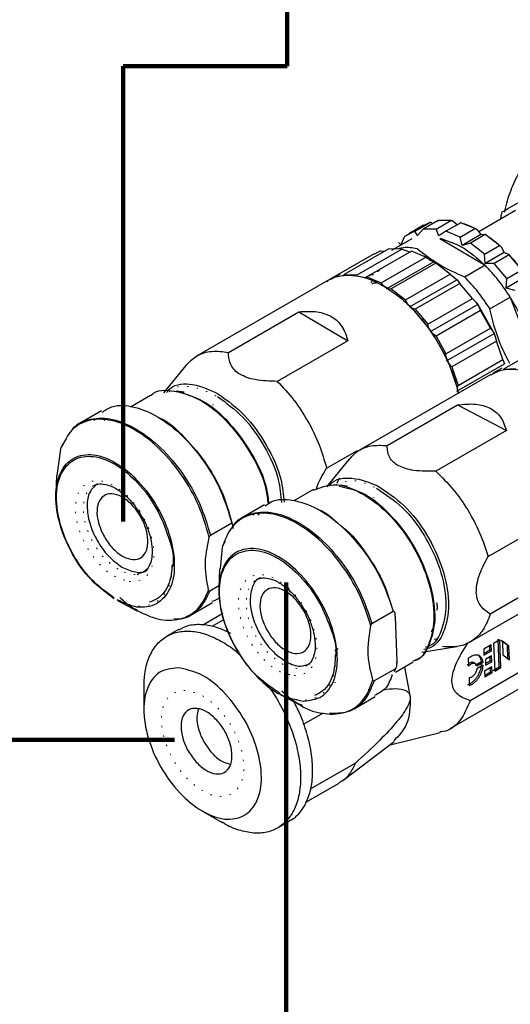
# Model space of a CAD drawing. Header units: millimetres. Extents: x 113 to 1343, y 162 to 690.
# Tile 23 of 46: x 667 to 704, y 236 to 310. Entities that reach past the tile are written whole.
import ezdxf

# ---------------------------------------------------------------- set-up
doc = ezdxf.new("R2010")
doc.units = ezdxf.units.MM
doc.linetypes.add('DOT2', pattern=[0.635, 0, -0.635])
doc.layers.add('LINEE_SOTTILI', color=7, linetype='Continuous')

msp = doc.modelspace()

# ---------------------------------------------------------------- linework, layer by layer
at = {"color": 7, "linetype": 'Continuous', "lineweight": 25}
for p, q in [((704.281, 295.769), (701.518, 294.174)), ((703.19, 295.139), (703.205, 295.354)), ((703.205, 295.354), (703.292, 295.679)), ((697.064, 294.461), (695.944, 293.814)), ((697.374, 294.669), (696.254, 294.022)), ((696.716, 294.235), (697.836, 294.882)), ((697.348, 294.385), (696.925, 293.889)), ((698.467, 295.031), (697.348, 294.385)), ((698.314, 294.376), (697.348, 294.385)), ((697.836, 294.882), (697.391, 294.639)), ((698.314, 294.376), (699.433, 295.022)), ((698.513, 293.875), (698.314, 294.376)), ((699.433, 295.022), (698.467, 295.031)), ((700.171, 294.86), (699.052, 294.214)), ((699.597, 294.969), (699.927, 294.691)), ((700.117, 293.776), (701.237, 294.422)), ((701.237, 294.422), (700.171, 294.86)), ((701.388, 294.34), (701.679, 293.971)), ((696.489, 293.649), (694.959, 292.766)), ((695.944, 293.814), (695.656, 293.197)), ((696.716, 294.235), (695.944, 293.814)), ((696.925, 293.889), (696.716, 294.235)), ((699.052, 294.214), (698.513, 293.875)), ((698.589, 293.672), (701.993, 291.652)), ((700.117, 293.776), (699.052, 294.214)), ((700.265, 293.155), (700.117, 293.776)), ((701.679, 293.971), (700.265, 293.155)), ((702.009, 293.964), (700.89, 293.317)), ((701.679, 293.971), (701.975, 293.991)), ((703.07, 293.14), (702.009, 293.964)), ((694.762, 292.889), (691.403, 290.95)), ((692.37, 290.939), (695.729, 292.878)), ((695.729, 292.878), (694.762, 292.889)), ((695.656, 293.197), (695.481, 293.367)), ((695.729, 292.878), (696.399, 292.649)), ((700.89, 293.317), (700.265, 293.155)), ((701.95, 292.493), (700.89, 293.317)), ((701.95, 292.493), (703.07, 293.14)), ((703.2, 293.04), (703.423, 292.616)), ((693.662, 292.525), (690.303, 290.587)), ((696.467, 292.715), (693.108, 290.776)), ((694.13, 292.741), (693.678, 292.496)), ((694.13, 292.741), (694.445, 292.706)), ((694.174, 290.336), (697.533, 292.275)), ((697.533, 292.275), (696.467, 292.715)), ((697.533, 292.275), (698.151, 291.925)), ((697.757, 292.088), (698.151, 291.925)), ((702.009, 291.8), (701.95, 292.493)), ((703.423, 292.616), (702.009, 291.8)), ((703.801, 292.43), (702.682, 291.783)), ((703.423, 292.616), (703.755, 292.5)), ((704.754, 291.3), (703.801, 292.43)), ((698.151, 291.925), (694.557, 289.85)), ((698.305, 291.815), (694.947, 289.876)), ((698.151, 291.925), (698.305, 291.815)), ((699.366, 290.989), (698.305, 291.815)), ((701.993, 291.652), (700.463, 290.769)), ((702.682, 291.783), (702.009, 291.8)), ((703.634, 290.654), (702.682, 291.783)), ((690.422, 290.613), (690.771, 290.802)), ((690.771, 290.802), (691.116, 291.001)), ((691.403, 290.95), (691.359, 290.866)), ((691.403, 290.95), (692.37, 290.939)), ((693.108, 290.776), (692.96, 290.677)), ((693.108, 290.776), (694.174, 290.336)), ((696.007, 289.05), (699.366, 290.989)), ((699.366, 290.989), (699.895, 290.568)), ((699.66, 290.751), (699.895, 290.568)), ((704.988, 290.759), (703.574, 289.943)), ((703.574, 289.943), (703.634, 290.654)), ((703.634, 290.654), (704.754, 291.3)), ((690.185, 290.518), (680.286, 284.804)), ((694.36, 290.099), (694.174, 290.336)), ((694.47, 290.037), (694.352, 290.105)), ((694.757, 289.864), (694.47, 290.034)), ((694.947, 289.876), (694.757, 289.864)), ((694.947, 289.876), (696.007, 289.05)), ((699.895, 290.568), (696.3, 288.493)), ((700.097, 290.279), (696.738, 288.34)), ((699.895, 290.568), (700.097, 290.279)), ((701.048, 289.148), (700.097, 290.279)), ((704.253, 289.762), (703.574, 289.943)), ((697.69, 287.209), (701.048, 289.148)), ((701.048, 289.148), (701.459, 288.709)), ((702.352, 288.378), (703.882, 289.261)), ((703.882, 289.261), (705.43, 285.168)), ((696.15, 288.779), (696.007, 289.05)), ((696.525, 288.414), (696.15, 288.779)), ((697.775, 286.929), (696.525, 288.414)), ((696.738, 288.34), (696.525, 288.414)), ((701.459, 288.709), (697.865, 286.634)), ((701.34, 288.85), (701.459, 288.709)), ((701.459, 288.709), (701.666, 288.255)), ((701.459, 288.709), (702.691, 286.53)), ((682.691, 285.097), (687.994, 288.158)), ((687.994, 288.158), (691.674, 285.974)), ((696.738, 288.34), (697.69, 287.209)), ((701.666, 288.255), (698.308, 286.317)), ((702.416, 286.93), (701.666, 288.255)), ((697.775, 286.929), (697.69, 287.209)), ((698.092, 286.471), (697.775, 286.929)), ((697.821, 286.779), (697.775, 286.929)), ((699.057, 284.991), (702.416, 286.93)), ((702.416, 286.93), (702.691, 286.53)), ((699.076, 284.73), (698.092, 286.471)), ((698.308, 286.317), (698.092, 286.471)), ((698.308, 286.317), (699.057, 284.991)), ((699.097, 284.455), (702.691, 286.53)), ((702.691, 286.53), (702.86, 285.944)), ((702.691, 286.53), (702.794, 286.228)), ((691.674, 285.974), (686.37, 282.913)), ((702.86, 285.944), (699.501, 284.005)), ((703.334, 284.554), (702.86, 285.944)), ((706.733, 285.764), (703.374, 283.825)), ((699.076, 284.73), (699.057, 284.991)), ((699.304, 284.224), (699.076, 284.73)), ((679.483, 284.113), (677.804, 282.041)), ((699.304, 284.224), (699.202, 284.338)), ((699.927, 282.399), (699.304, 284.224)), ((699.501, 284.005), (699.304, 284.224)), ((699.501, 284.005), (699.975, 282.615)), ((699.876, 282.171), (703.47, 284.246)), ((699.975, 282.615), (703.334, 284.554)), ((703.334, 284.554), (703.47, 284.246)), ((702.442, 283.443), (692.542, 277.728)), ((703.259, 283.915), (702.559, 283.511)), ((702.574, 283.488), (702.769, 283.62)), ((702.769, 283.62), (703.083, 283.802)), ((703.374, 283.825), (704.311, 283.895)), ((699.927, 282.399), (699.975, 282.615)), ((676.84, 281.853), (675.326, 280.978)), ((679.37, 282.101), (678.763, 282.184)), ((700.01, 282.039), (699.927, 282.399)), ((694.625, 278.079), (699.928, 281.14)), ((699.928, 281.14), (703.605, 279.204)), ((673.156, 280.688), (671.553, 279.762)), ((673.468, 280.056), (673.356, 279.967)), ((703.605, 279.204), (698.301, 276.142)), ((670.148, 277.977), (670.528, 278.583)), ((670.065, 277.806), (669.791, 275.826)), ((690.075, 276.374), (692.397, 277.714)), ((691.74, 277.037), (690.075, 274.983)), ((669.772, 275.828), (669.725, 274.418)), ((691.035, 275.626), (690.859, 275.234)), ((691.626, 275.026), (691.019, 275.109)), ((689.097, 274.777), (687.62, 273.924)), ((685.412, 273.612), (683.81, 272.687)), ((684.594, 272.845), (684.643, 272.94)), ((684.905, 272.871), (685.028, 272.968)), ((681.343, 271.333), (682.945, 272.258)), ((702.22, 269.735), (707.524, 272.796)), ((682.303, 270.585), (682.469, 270.907)), ((682.226, 270.41), (682.081, 268.79)), ((676.164, 268.546), (675.836, 268.356)), ((682.03, 268.794), (681.982, 267.343)), ((700.875, 263.294), (710.774, 269.009)), ((707.685, 268.458), (702.382, 265.396)), ((688.485, 267.9), (688.941, 267.396)), ((681.987, 267.516), (681.291, 267.114)), ((674.344, 266.418), (675.858, 265.609)), ((679.886, 265.328), (681.488, 266.253)), ((680.721, 266.203), (680.621, 266.201)), ((682.266, 265.425), (680.813, 264.587)), ((693.488, 264.694), (695.09, 265.619)), ((681.478, 264.473), (682.35, 264.976)), ((695.227, 265.189), (695.351, 261.846)), ((678.948, 264.231), (678.064, 263.721)), ((697.845, 263.285), (698.077, 263.852)), ((698.16, 263.516), (698.412, 263.556)), ((708.43, 263.239), (700.867, 258.873)), ((703.108, 263.447), (702.643, 263.178)), ((702.643, 263.178), (702.72, 261.094)), ((703.067, 261.425), (702.99, 263.509)), ((703.185, 261.363), (703.108, 263.447)), ((703.673, 263.042), (703.184, 263.413)), ((703.301, 263.351), (703.34, 262.313)), ((703.79, 262.98), (703.301, 263.351)), ((690.947, 262.778), (690.701, 262.636)), ((697.247, 262.528), (699.875, 262.945)), ((702.457, 263.071), (701.898, 262.749)), ((701.898, 262.749), (701.915, 262.31)), ((701.91, 262.437), (702.355, 262.694)), ((701.915, 262.31), (702.473, 262.632)), ((702.355, 262.694), (702.344, 263.006)), ((702.473, 262.632), (702.355, 262.694)), ((702.473, 262.632), (702.457, 263.071)), ((703.79, 262.98), (703.673, 263.042)), ((703.711, 262.004), (703.673, 263.042)), ((703.829, 261.942), (703.79, 262.98)), ((695.253, 261.011), (696.596, 261.786)), ((700.736, 262.051), (700.758, 261.471)), ((701.247, 261.673), (701.129, 261.735)), ((701.257, 261.556), (701.728, 261.828)), ((701.375, 261.494), (701.846, 261.766)), ((701.846, 261.766), (701.728, 261.828)), ((702.487, 262.248), (702.022, 261.98)), ((702.022, 261.98), (702.038, 261.541)), ((702.033, 261.668), (702.386, 261.871)), ((702.038, 261.541), (702.503, 261.809)), ((702.386, 261.871), (702.374, 262.183)), ((702.503, 261.809), (702.386, 261.871)), ((702.503, 261.809), (702.487, 262.248)), ((703.34, 262.313), (703.829, 261.942)), ((695.252, 261.28), (693.649, 260.355)), ((695.252, 261.28), (695.141, 261.066)), ((695.94, 261.407), (696.368, 259.141)), ((699.36, 256.771), (707.61, 261.533)), ((701.854, 261.546), (701.383, 261.275)), ((702.518, 261.426), (701.959, 261.103)), ((701.959, 261.103), (701.976, 260.664)), ((701.971, 260.792), (702.416, 261.049)), ((701.976, 260.664), (702.534, 260.987)), ((702.416, 261.049), (702.405, 261.36)), ((702.534, 260.987), (702.416, 261.049)), ((702.534, 260.987), (702.518, 261.426)), ((702.602, 261.156), (703.067, 261.425)), ((702.72, 261.094), (703.185, 261.363)), ((703.185, 261.363), (703.067, 261.425)), ((700.79, 260.599), (700.812, 260.019)), ((676.338, 259.906), (676.338, 258.205)), ((686.6, 259.342), (688.115, 258.534)), ((692.142, 258.253), (693.745, 259.178)), ((693.042, 259.179), (692.942, 259.167)), ((688.34, 257.096), (689.852, 257.969)), ((691.289, 252.857), (695.159, 255.811)), ((694.767, 255.512), (698.624, 256.475)), ((692.257, 254.179), (688.833, 252.202)), ((688.508, 251.227), (691.013, 252.674)), ((680.757, 250.551), (682.229, 249.7)), ((686.397, 249.287), (687.281, 249.797))]:
    msp.add_line(p, q, dxfattribs=at)
at = {"color": 7, "linetype": 'DOT2', "lineweight": 18}
for p, q in [((681.486, 281.158), (681.861, 281.021)), ((693.566, 274.175), (693.867, 274.086)), ((695.351, 261.846), (695.313, 261.756)), ((690.783, 260.243), (690.194, 260.084)), ((693.204, 259.702), (693.346, 259.767))]:
    msp.add_line(p, q, dxfattribs=at)
at = {"color": 7, "linetype": 'Continuous', "lineweight": 25}
for points, knots in [([(707.308, 301.462), (706.967, 301.247), (706.238, 300.787), (705.312, 299.814), (704.5, 298.631), (703.888, 297.253), (703.547, 296.24), (703.462, 295.686), (703.458, 295.658)], [0, 0, 0, 0, 0.168222, 0.359077, 0.55676, 0.765528, 0.988239, 1, 1, 1, 1]), ([(703.292, 295.679), (703.434, 295.761), (703.793, 295.968), (704.463, 296.355), (705.433, 296.915), (706.185, 297.35), (706.626, 297.604)], [0, 0, 0, 0, 0.1272277, 0.3232373, 0.6034187, 1, 1, 1, 1]), ([(697.836, 294.882), (697.841, 294.884), (697.852, 294.889), (697.873, 294.892), (697.897, 294.892), (697.942, 294.888), (697.976, 294.875), (698.001, 294.865)], [0, 0, 0, 0, 0.096442, 0.217502, 0.362417, 0.528707, 1, 1, 1, 1]), ([(698.481, 294.979), (698.489, 294.993), (698.498, 295.011), (698.496, 295.034), (698.487, 295.039), (698.477, 295.037), (698.471, 295.033), (698.467, 295.031)], [0, 0, 0, 0, 0.5542591, 0.6629445, 0.746999, 0.8535057, 1, 1, 1, 1]), ([(699.433, 295.022), (699.438, 295.025), (699.449, 295.029), (699.47, 295.029), (699.495, 295.025), (699.54, 295.009), (699.572, 294.986), (699.597, 294.969)], [0, 0, 0, 0, 0.089957, 0.202853, 0.341226, 0.505161, 1, 1, 1, 1]), ([(700.157, 294.845), (700.166, 294.85), (700.175, 294.856), (700.193, 294.872), (700.187, 294.869), (700.181, 294.866), (700.175, 294.862), (700.171, 294.86)], [0, 0, 0, 0, 0.592269, 0.647762, 0.69017, 0.811598, 1, 1, 1, 1]), ([(701.388, 294.34), (701.184, 294.443), (700.787, 294.645), (700.363, 294.78), (700.157, 294.845)], [0, 0, 0, 0, 0.514873, 1, 1, 1, 1]), ([(701.237, 294.422), (701.242, 294.424), (701.253, 294.428), (701.273, 294.426), (701.296, 294.418), (701.339, 294.394), (701.367, 294.363), (701.388, 294.34)], [0, 0, 0, 0, 0.08595, 0.192426, 0.325271, 0.486889, 1, 1, 1, 1]), ([(698.619, 293.694), (699.165, 293.51), (700.435, 293.082), (701.427, 292.171), (701.993, 291.652)], [0, 0, 0, 0, 0.429515, 1, 1, 1, 1]), ([(701.975, 293.991), (701.989, 293.993), (702.007, 293.995), (702.027, 293.985), (702.026, 293.976), (702.019, 293.97), (702.013, 293.966), (702.009, 293.964)], [0, 0, 0, 0, 0.561668, 0.656493, 0.730304, 0.841427, 1, 1, 1, 1]), ([(703.2, 293.04), (703.001, 293.214), (702.611, 293.555), (702.184, 293.848), (701.975, 293.991)], [0, 0, 0, 0, 0.510757, 1, 1, 1, 1]), ([(696.879, 292.896), (696.539, 292.957), (696.062, 293.042), (695.601, 292.917), (695.469, 292.881)], [0, 0, 0, 0, 0.713806, 1, 1, 1, 1]), ([(700.463, 290.769), (699.793, 291.064), (698.511, 291.628), (697.406, 292.486), (696.879, 292.896)], [0, 0, 0, 0, 0.522916, 1, 1, 1, 1]), ([(703.07, 293.14), (703.075, 293.141), (703.085, 293.145), (703.104, 293.141), (703.125, 293.131), (703.162, 293.101), (703.183, 293.066), (703.2, 293.04)], [0, 0, 0, 0, 0.085392, 0.187406, 0.31528, 0.474094, 1, 1, 1, 1]), ([(704.855, 291.196), (704.68, 291.425), (704.335, 291.878), (703.947, 292.294), (703.755, 292.5)], [0, 0, 0, 0, 0.505336, 1, 1, 1, 1]), ([(703.755, 292.5), (703.774, 292.493), (703.798, 292.484), (703.816, 292.461), (703.818, 292.448), (703.812, 292.437), (703.805, 292.432), (703.801, 292.43)], [0, 0, 0, 0, 0.544128, 0.675816, 0.778685, 0.880226, 1, 1, 1, 1]), ([(694.252, 291.409), (694.235, 291.409), (694.089, 291.407), (693.993, 291.275), (693.908, 291.158)], [0, 0, 0, 0, 0.111786, 1, 1, 1, 1]), ([(703.882, 289.261), (703.598, 289.694), (703.039, 290.548), (702.338, 291.288), (701.993, 291.652)], [0, 0, 0, 0, 0.508161, 1, 1, 1, 1]), ([(690.101, 290.438), (690.147, 290.477), (690.44, 290.72), (691.174, 290.903), (692.214, 290.927), (693.345, 290.638), (694.058, 290.258), (694.434, 290.057)], [0, 0, 0, 0, 0.039809, 0.248159, 0.472117, 0.72144, 1, 1, 1, 1]), ([(693.276, 290.836), (693.317, 290.881), (693.406, 290.98), (693.54, 290.965), (693.613, 290.957)], [0, 0, 0, 0, 0.4561581, 1, 1, 1, 1]), ([(702.352, 288.378), (702.068, 288.811), (701.509, 289.664), (700.808, 290.405), (700.463, 290.769)], [0, 0, 0, 0, 0.50816, 1, 1, 1, 1]), ([(693.573, 290.496), (693.569, 290.495), (693.491, 290.483), (693.45, 290.404), (693.411, 290.329)], [0, 0, 0, 0, 0.053042, 1, 1, 1, 1]), ([(693.489, 290.242), (693.501, 290.256), (693.574, 290.344), (693.699, 290.336), (693.805, 290.329)], [0, 0, 0, 0, 0.156898, 1, 1, 1, 1]), ([(694.434, 290.057), (694.825, 289.798), (695.638, 289.258), (696.722, 288.205), (697.726, 286.984), (698.604, 285.622), (699.311, 284.171), (699.776, 282.961), (699.923, 282.229), (699.967, 282.014)], [0, 0, 0, 0, 0.140494, 0.291828, 0.450833, 0.613678, 0.776226, 0.93436, 1, 1, 1, 1]), ([(703.882, 289.261), (704.305, 288.514), (705.031, 287.232), (705.349, 285.797), (705.482, 285.198)], [0, 0, 0, 0, 0.5828946, 1, 1, 1, 1]), ([(687.994, 288.158), (688.46, 288.185), (689.31, 288.234), (690.481, 287.857), (691.343, 287.065), (691.56, 286.348), (691.674, 285.974)], [0, 0, 0, 0, 0.292464, 0.5345, 0.757116, 1, 1, 1, 1]), ([(703.861, 284.262), (703.573, 284.824), (702.902, 286.131), (702.552, 287.561), (702.352, 288.378)], [0, 0, 0, 0, 0.429057, 1, 1, 1, 1]), ([(679.484, 284.111), (679.753, 284.379), (680.295, 284.919), (681.476, 285.262), (682.273, 285.153), (682.691, 285.097)], [0, 0, 0, 0, 0.319177, 0.643151, 1, 1, 1, 1]), ([(683.567, 283.448), (683.43, 283.542), (683.164, 283.723), (682.764, 284.262), (682.721, 284.758), (682.691, 285.097)], [0, 0, 0, 0, 0.254428, 0.491779, 1, 1, 1, 1]), ([(686.37, 282.913), (685.815, 282.931), (685.042, 282.957), (684.1, 283.181), (683.736, 283.364), (683.567, 283.448)], [0, 0, 0, 0, 0.576645, 0.804113, 1, 1, 1, 1]), ([(702.455, 283.418), (702.673, 283.535), (703.187, 283.809), (704.158, 283.87), (705.264, 283.682), (705.975, 283.349), (706.35, 283.173)], [0, 0, 0, 0, 0.180257, 0.42544, 0.696604, 1, 1, 1, 1]), ([(678.045, 282.082), (678.133, 282.191), (678.582, 282.746), (680.219, 282.796), (681.338, 282.257), (681.955, 281.96)], [0, 0, 0, 0, 0.098586, 0.502914, 1, 1, 1, 1]), ([(686.37, 282.913), (686.798, 282.456), (687.668, 281.528), (688.707, 279.91), (689.56, 278.191), (689.906, 276.972), (690.075, 276.374)], [0, 0, 0, 0, 0.246246, 0.501079, 0.755358, 1, 1, 1, 1]), ([(676.852, 281.837), (676.866, 281.852), (677.271, 282.307), (678.871, 282.257), (680.84, 281.488), (682.848, 279.77), (684.448, 277.484), (685.486, 275.374), (685.636, 274.047), (685.678, 273.678)], [0, 0, 0, 0, 0.004547, 0.135061, 0.295516, 0.489761, 0.704164, 0.917785, 1, 1, 1, 1]), ([(678.765, 282.167), (679.439, 281.972), (680.959, 281.531), (682.886, 279.776), (684.5, 277.515), (685.531, 275.404), (685.681, 274.079), (685.723, 273.709)], [0, 0, 0, 0, 0.180059, 0.405934, 0.655249, 0.903655, 1, 1, 1, 1]), ([(679.045, 282.065), (679.133, 282.098), (679.245, 282.139), (679.35, 282.095), (679.372, 282.085)], [0, 0, 0, 0, 0.78709, 1, 1, 1, 1]), ([(681.87, 281.782), (682.537, 281.29), (683.94, 280.254), (685.44, 278.049), (686.484, 275.853), (686.634, 274.367), (686.693, 273.787)], [0, 0, 0, 0, 0.255863, 0.53828, 0.819665, 1, 1, 1, 1]), ([(681.955, 281.96), (682.637, 281.456), (684.072, 280.397), (685.605, 278.142), (686.671, 275.904), (686.824, 274.393), (686.883, 273.808)], [0, 0, 0, 0, 0.256517, 0.539654, 0.821757, 1, 1, 1, 1]), ([(673.205, 280.6), (673.441, 280.752), (674.149, 281.206), (675.737, 281.032), (677.542, 280.257), (679.332, 278.821), (680.915, 276.914), (682.21, 274.697), (682.703, 273.061), (682.945, 272.258)], [0, 0, 0, 0, 0.057629, 0.172484, 0.309399, 0.468981, 0.64448, 0.825367, 1, 1, 1, 1]), ([(699.928, 281.14), (700.388, 281.189), (701.222, 281.278), (702.388, 280.975), (703.261, 280.246), (703.487, 279.561), (703.605, 279.204)], [0, 0, 0, 0, 0.29732, 0.540361, 0.7606, 1, 1, 1, 1]), ([(681.259, 271.162), (681.024, 271.971), (680.545, 273.623), (679.253, 275.863), (677.662, 277.799), (675.867, 279.237), (674.022, 280.056), (672.253, 280.125), (670.817, 279.359), (670.404, 278.469), (670.207, 278.046)], [0, 0, 0, 0, 0.152577, 0.311136, 0.465194, 0.605221, 0.725104, 0.825461, 0.91703, 1, 1, 1, 1]), ([(670.94, 279.242), (670.963, 279.28), (671.244, 279.748), (672.396, 280.192), (674.104, 280.146), (675.95, 279.319), (677.727, 277.9), (679.313, 275.987), (680.608, 273.772), (681.101, 272.136), (681.343, 271.333)], [0, 0, 0, 0, 0.008768, 0.10769, 0.216444, 0.346086, 0.49719, 0.663367, 0.834644, 1, 1, 1, 1]), ([(672.62, 279.969), (672.628, 279.991), (672.643, 280.034), (672.685, 280.055), (672.706, 280.064)], [0, 0, 0, 0, 0.50805, 1, 1, 1, 1]), ([(677.382, 280.215), (677.428, 280.197), (678.214, 279.889), (679.49, 278.641), (681.13, 276.699), (682.405, 274.366), (682.843, 272.669), (683.057, 271.842)], [0, 0, 0, 0, 0.014429, 0.243375, 0.495541, 0.753899, 1, 1, 1, 1]), ([(691.765, 277.002), (691.951, 277.223), (692.382, 277.733), (693.43, 278.144), (694.217, 278.101), (694.625, 278.079)], [0, 0, 0, 0, 0.267249, 0.619241, 1, 1, 1, 1]), ([(695.5, 276.554), (695.363, 276.638), (695.101, 276.797), (694.699, 277.291), (694.655, 277.76), (694.625, 278.079)], [0, 0, 0, 0, 0.258846, 0.496332, 1, 1, 1, 1]), ([(674.113, 266.548), (673.52, 266.987), (672.272, 267.911), (670.913, 269.875), (669.969, 272.035), (669.618, 274.161), (669.892, 276.003), (670.983, 277.307), (672.678, 277.517), (674.407, 276.78), (676.059, 275.367), (677.445, 273.443), (678.382, 271.272), (678.735, 269.149), (678.459, 267.303), (677.372, 266.008), (675.746, 265.777), (674.817, 266.231), (674.336, 266.466)], [0, 0, 0, 0, 0.070274, 0.14784, 0.225124, 0.29464, 0.35177, 0.39852, 0.445737, 0.503787, 0.574061, 0.651627, 0.728911, 0.798427, 0.855557, 0.902307, 0.949524, 1, 1, 1, 1]), ([(674.078, 266.624), (673.496, 267.055), (672.272, 267.961), (670.939, 269.888), (670.013, 272.007), (669.668, 274.092), (669.937, 275.9), (671.008, 277.179), (672.67, 277.385), (674.368, 276.661), (675.982, 275.277), (677.366, 273.384), (678.195, 271.269), (678.653, 269.732), (678.506, 269.03), (678.505, 269.024)], [0, 0, 0, 0, 0.087955, 0.185038, 0.281766, 0.368772, 0.440276, 0.498789, 0.557886, 0.630541, 0.718496, 0.815578, 0.912307, 0.999313, 1, 1, 1, 1]), ([(670.148, 277.977), (670.144, 277.975), (670.136, 277.969), (670.12, 277.95), (670.09, 277.898), (670.075, 277.845), (670.065, 277.806)], [0, 0, 0, 0, 0.071749, 0.157037, 0.373341, 1, 1, 1, 1]), ([(698.301, 276.142), (697.748, 276.141), (696.978, 276.14), (696.036, 276.319), (695.669, 276.48), (695.5, 276.554)], [0, 0, 0, 0, 0.579948, 0.806753, 1, 1, 1, 1]), ([(689.303, 274.771), (689.314, 274.81), (689.48, 275.38), (689.788, 275.895), (690.075, 276.374)], [0, 0, 0, 0, 0.068336, 1, 1, 1, 1]), ([(698.301, 276.142), (698.74, 275.708), (699.635, 274.821), (700.722, 273.246), (701.633, 271.549), (702.027, 270.334), (702.22, 269.735)], [0, 0, 0, 0, 0.2429344, 0.4966129, 0.7520345, 1, 1, 1, 1]), ([(672.86, 275.214), (672.645, 275.022), (672.157, 274.586), (672.023, 273.454), (672.222, 272.204), (672.787, 270.913), (673.595, 269.745), (674.339, 269.195), (674.692, 268.934)], [0, 0, 0, 0, 0.113651, 0.2576, 0.432759, 0.627488, 0.822932, 1, 1, 1, 1]), ([(672.593, 275.057), (672.606, 275.069), (672.758, 275.193), (673.181, 275.211), (673.776, 275.094), (674.43, 274.751), (675.089, 274.214), (675.686, 273.554), (675.998, 273.043), (676.145, 272.801)], [0, 0, 0, 0, 0.011641, 0.128487, 0.253335, 0.416982, 0.605828, 0.813637, 1, 1, 1, 1]), ([(689.121, 274.726), (689.613, 274.914), (690.775, 275.361), (692.837, 274.539), (694.807, 273.005), (696.527, 270.769), (697.726, 268.223), (698.272, 265.622), (698.013, 263.485), (697.28, 262.006), (696.635, 261.853), (696.572, 261.838)], [0, 0, 0, 0, 0.081756, 0.193223, 0.329547, 0.482265, 0.636747, 0.777788, 0.894977, 0.989818, 1, 1, 1, 1]), ([(690.254, 275.027), (690.293, 275.082), (690.653, 275.593), (692.192, 275.762), (693.306, 275.302), (693.917, 275.05)], [0, 0, 0, 0, 0.051307, 0.480114, 1, 1, 1, 1]), ([(693.917, 275.05), (694.603, 274.587), (696.058, 273.607), (697.676, 271.416), (698.843, 268.971), (699.36, 266.476), (699.129, 264.385), (698.323, 262.916), (697.577, 262.769), (697.403, 262.735)], [0, 0, 0, 0, 0.165167, 0.350196, 0.537364, 0.708246, 0.85023, 0.965137, 1, 1, 1, 1]), ([(673.18, 271.568), (673.057, 271.885), (672.827, 272.477), (672.781, 273.357), (673.013, 274.088), (673.608, 274.497), (674.358, 274.416), (675.094, 273.988), (675.774, 273.288), (676.307, 272.409), (676.624, 271.467), (676.679, 270.591), (676.445, 269.859), (675.85, 269.451), (675.1, 269.531), (674.366, 269.961), (673.675, 270.655), (673.348, 271.258), (673.18, 271.568)], [0, 0, 0, 0, 0.07467, 0.139466, 0.1917, 0.236714, 0.28675, 0.349047, 0.422198, 0.5, 0.57467, 0.639467, 0.6917, 0.736714, 0.786751, 0.849047, 0.922198, 1, 1, 1, 1]), ([(691.034, 275.032), (691.596, 274.906), (692.998, 274.591), (694.859, 272.985), (696.575, 270.807), (697.77, 268.255), (698.316, 265.662), (698.052, 263.543), (697.352, 262.078), (696.747, 261.925), (696.718, 261.917)], [0, 0, 0, 0, 0.10221, 0.254933, 0.426023, 0.599088, 0.757096, 0.888382, 0.994631, 1, 1, 1, 1]), ([(693.838, 274.869), (694.509, 274.416), (695.932, 273.458), (697.515, 271.315), (698.654, 268.926), (699.165, 266.477), (698.925, 264.459), (698.22, 263.061), (697.594, 262.916), (697.52, 262.899)], [0, 0, 0, 0, 0.1684114, 0.3570763, 0.5479201, 0.7221593, 0.8669322, 0.9840959, 1, 1, 1, 1]), ([(685.461, 273.531), (685.609, 273.645), (686.186, 274.089), (687.666, 274.025), (689.458, 273.383), (691.27, 272.049), (692.898, 270.22), (694.263, 268.047), (694.817, 266.422), (695.09, 265.619)], [0, 0, 0, 0, 0.039544, 0.154829, 0.291581, 0.452311, 0.631143, 0.817702, 1, 1, 1, 1]), ([(693.411, 264.519), (693.144, 265.329), (692.602, 266.972), (691.24, 269.169), (689.602, 271.027), (687.787, 272.36), (685.948, 273.054), (684.201, 272.97), (682.795, 271.982), (682.423, 270.953), (682.226, 270.41)], [0, 0, 0, 0, 0.152876, 0.309813, 0.460438, 0.595738, 0.710597, 0.807263, 0.898163, 1, 1, 1, 1]), ([(683.017, 271.968), (683.034, 272.002), (683.274, 272.487), (684.347, 273.043), (686.027, 273.145), (687.868, 272.442), (689.664, 271.129), (691.297, 269.294), (692.66, 267.122), (693.214, 265.497), (693.488, 264.694)], [0, 0, 0, 0, 0.007776, 0.108053, 0.215115, 0.342112, 0.491378, 0.657453, 0.830705, 1, 1, 1, 1]), ([(689.4, 273.285), (689.415, 273.281), (690.051, 273.072), (690.55, 272.593), (691.037, 272.126)], [0, 0, 0, 0, 0.022628, 1, 1, 1, 1]), ([(676.145, 272.801), (676.171, 272.761), (676.379, 272.448), (676.64, 271.808), (676.916, 270.929), (676.948, 270.339), (676.964, 270.06)], [0, 0, 0, 0, 0.0493857, 0.3901459, 0.7112811, 1, 1, 1, 1]), ([(681.259, 271.162), (681.27, 271.201), (681.284, 271.254), (681.315, 271.306), (681.33, 271.324), (681.339, 271.33), (681.343, 271.333)], [0, 0, 0, 0, 0.626629, 0.84298, 0.928222, 1, 1, 1, 1]), ([(691.15, 272.045), (691.211, 272.002), (691.977, 271.461), (693.088, 269.953), (694.373, 267.934), (694.813, 266.47), (694.994, 265.869)], [0, 0, 0, 0, 0.030049, 0.381286, 0.745762, 1, 1, 1, 1]), ([(681.211, 267.191), (681.09, 267.8), (680.827, 269.124), (681.108, 270.447), (681.259, 271.162)], [0, 0, 0, 0, 0.460332, 1, 1, 1, 1]), ([(676.964, 270.06), (676.955, 269.945), (676.946, 269.82), (676.924, 269.489), (676.81, 269.125), (676.568, 268.704), (676.333, 268.593), (676.25, 268.554)], [0, 0, 0, 0, 0.197503, 0.213974, 0.564817, 0.845157, 1, 1, 1, 1]), ([(688.316, 258.831), (687.735, 258.957), (686.445, 259.237), (684.784, 260.641), (683.343, 262.479), (682.331, 264.639), (681.887, 266.787), (682.063, 268.678), (683.025, 270.099), (684.675, 270.482), (686.412, 269.857), (688.084, 268.538), (689.521, 266.672), (690.535, 264.522), (690.977, 262.367), (690.804, 260.492), (689.835, 259.023), (688.817, 258.894), (688.316, 258.831)], [0, 0, 0, 0, 0.055733, 0.123895, 0.200254, 0.277495, 0.348016, 0.406611, 0.454031, 0.5, 0.555733, 0.623895, 0.700254, 0.777495, 0.848016, 0.90661, 0.954031, 1, 1, 1, 1]), ([(686.588, 259.407), (686.001, 259.803), (684.756, 260.642), (683.372, 262.514), (682.371, 264.613), (681.938, 266.724), (682.11, 268.579), (683.054, 269.973), (684.672, 270.349), (686.377, 269.736), (688.012, 268.442), (689.445, 266.61), (690.353, 264.507), (690.866, 262.974), (690.76, 262.248), (690.759, 262.242)], [0, 0, 0, 0, 0.085973, 0.182285, 0.27971, 0.368658, 0.442563, 0.502375, 0.560356, 0.630653, 0.716625, 0.812938, 0.910362, 0.99931, 1, 1, 1, 1]), ([(682.303, 270.585), (682.299, 270.582), (682.291, 270.576), (682.275, 270.557), (682.247, 270.504), (682.235, 270.45), (682.226, 270.41)], [0, 0, 0, 0, 0.071199, 0.155719, 0.370817, 1, 1, 1, 1]), ([(678.46, 269.111), (678.453, 268.941), (678.435, 268.477), (678.281, 267.762), (677.925, 267.051), (677.406, 266.519), (676.965, 266.368), (676.749, 266.294)], [0, 0, 0, 0, 0.1433559, 0.3922943, 0.6106849, 0.809159, 1, 1, 1, 1]), ([(701.337, 267.009), (701.344, 267.2), (701.358, 267.611), (701.614, 268.549), (701.967, 269.24), (702.22, 269.735)], [0, 0, 0, 0, 0.197226, 0.425033, 1, 1, 1, 1]), ([(674.692, 268.934), (675.009, 268.784), (675.584, 268.512), (676.389, 268.499), (676.591, 268.726), (676.598, 268.734)], [0, 0, 0, 0, 0.542964, 0.984612, 1, 1, 1, 1]), ([(685.123, 268.12), (685.092, 268.113), (684.769, 268.036), (684.402, 267.296), (684.273, 266.228), (684.545, 264.927), (685.15, 263.659), (685.99, 262.521), (686.746, 262.012), (687.102, 261.772)], [0, 0, 0, 0, 0.012622, 0.130176, 0.275432, 0.450253, 0.641733, 0.831027, 1, 1, 1, 1]), ([(684.783, 267.949), (684.79, 267.955), (684.915, 268.079), (685.305, 268.136), (685.879, 268.07), (686.527, 267.776), (687.191, 267.282), (687.816, 266.638), (688.153, 266.125), (688.32, 265.87)], [0, 0, 0, 0, 0.006277, 0.118341, 0.239275, 0.40016, 0.58727, 0.795492, 1, 1, 1, 1]), ([(675.852, 265.659), (676.352, 265.41), (677.351, 264.912), (679.029, 264.874), (680.533, 265.693), (680.978, 266.677), (681.211, 267.191)], [0, 0, 0, 0, 0.256165, 0.512012, 0.745453, 1, 1, 1, 1]), ([(681.291, 267.114), (681.05, 266.625), (680.588, 265.685), (679.44, 264.971), (678.763, 265.016), (678.59, 265.028)], [0, 0, 0, 0, 0.4458614, 0.8579059, 1, 1, 1, 1]), ([(681.291, 267.114), (681.287, 267.112), (681.28, 267.109), (681.264, 267.108), (681.23, 267.129), (681.219, 267.164), (681.211, 267.191)], [0, 0, 0, 0, 0.094058, 0.180605, 0.368741, 1, 1, 1, 1]), ([(685.504, 264.352), (685.369, 264.669), (685.114, 265.263), (685.029, 266.16), (685.212, 266.918), (685.76, 267.392), (686.505, 267.378), (687.244, 266.994), (687.937, 266.33), (688.497, 265.47), (688.849, 264.529), (688.944, 263.637), (688.759, 262.879), (688.212, 262.404), (687.466, 262.418), (686.73, 262.804), (686.025, 263.462), (685.682, 264.048), (685.504, 264.352)], [0, 0, 0, 0, 0.07561, 0.142168, 0.196154, 0.241519, 0.290126, 0.350536, 0.422404, 0.5, 0.57561, 0.642168, 0.696154, 0.74152, 0.790125, 0.850535, 0.922403, 1, 1, 1, 1]), ([(702.382, 265.396), (702.094, 265.596), (701.674, 265.889), (701.387, 266.514), (701.354, 266.841), (701.337, 267.009)], [0, 0, 0, 0, 0.510318, 0.747598, 1, 1, 1, 1]), ([(675.832, 265.709), (675.766, 265.735), (675.27, 265.929), (674.88, 266.309), (674.543, 266.639)], [0, 0, 0, 0, 0.132563, 1, 1, 1, 1]), ([(682.032, 266.663), (682.031, 266.662), (681.912, 266.472), (681.675, 266.407), (681.439, 266.341)], [0, 0, 0, 0, 0.002381, 1, 1, 1, 1]), ([(698.344, 266.276), (698.372, 266.176), (698.425, 265.982), (698.381, 265.786), (698.36, 265.691)], [0, 0, 0, 0, 0.5130492, 1, 1, 1, 1]), ([(688.32, 265.87), (688.334, 265.85), (688.539, 265.561), (688.812, 264.942), (689.128, 264.057), (689.189, 263.452), (689.218, 263.162)], [0, 0, 0, 0, 0.025262, 0.369429, 0.698086, 1, 1, 1, 1]), ([(695.09, 265.619), (695.095, 265.621), (695.105, 265.625), (695.129, 265.621), (695.177, 265.566), (695.211, 265.415), (695.22, 265.277), (695.227, 265.189)], [0, 0, 0, 0, 0.032436, 0.06371, 0.14488, 0.456534, 1, 1, 1, 1]), ([(697.941, 264.08), (697.956, 264.099), (698.302, 264.548), (698.258, 265.16), (698.216, 265.747)], [0, 0, 0, 0, 0.0411603, 1, 1, 1, 1]), ([(693.411, 264.519), (693.42, 264.559), (693.432, 264.613), (693.46, 264.666), (693.476, 264.685), (693.484, 264.691), (693.488, 264.694)], [0, 0, 0, 0, 0.629182, 0.844364, 0.92882, 1, 1, 1, 1]), ([(702.382, 265.396), (702.235, 264.992), (701.956, 264.223), (701.104, 263.348), (699.994, 262.873), (699.203, 262.919), (698.792, 262.943)], [0, 0, 0, 0, 0.267434, 0.508322, 0.744509, 1, 1, 1, 1]), ([(676.357, 259.893), (676.361, 260.23), (676.369, 260.955), (676.638, 262.005), (677.133, 262.951), (677.849, 263.652), (678.749, 264.061), (679.777, 264.154), (680.888, 263.958), (681.598, 263.626), (681.972, 263.451)], [0, 0, 0, 0, 0.119139, 0.256523, 0.379651, 0.493319, 0.605102, 0.723216, 0.853845, 1, 1, 1, 1]), ([(678.961, 264.207), (679.179, 264.323), (679.694, 264.598), (680.664, 264.658), (681.771, 264.47), (682.481, 264.137), (682.856, 263.961)], [0, 0, 0, 0, 0.180256, 0.425442, 0.696606, 1, 1, 1, 1]), ([(693.563, 260.436), (693.406, 261.062), (693.07, 262.41), (693.292, 263.783), (693.411, 264.519)], [0, 0, 0, 0, 0.464698, 1, 1, 1, 1]), ([(681.972, 263.451), (682.371, 263.224), (682.952, 262.892), (683.444, 262.442), (683.598, 262.3)], [0, 0, 0, 0, 0.685907, 1, 1, 1, 1]), ([(700.867, 258.873), (700.495, 259.01), (699.97, 259.204), (699.574, 259.816), (699.482, 260.333), (699.556, 260.927), (699.899, 261.937), (700.365, 262.673), (700.706, 263.212)], [0, 0, 0, 0, 0.216291, 0.305351, 0.398997, 0.508427, 0.640958, 1, 1, 1, 1]), ([(689.218, 263.162), (689.216, 263.062), (689.213, 262.931), (689.21, 262.583), (689.115, 262.174), (688.894, 261.708), (688.655, 261.561), (688.565, 261.506)], [0, 0, 0, 0, 0.161876, 0.209932, 0.557102, 0.833686, 1, 1, 1, 1]), ([(687.102, 261.772), (687.436, 261.619), (688.016, 261.353), (688.601, 261.58), (688.849, 261.676)], [0, 0, 0, 0, 0.5768814, 1, 1, 1, 1]), ([(690.713, 262.321), (690.715, 262.146), (690.72, 261.665), (690.606, 260.916), (690.298, 260.158), (689.824, 259.564), (689.393, 259.364), (689.182, 259.267)], [0, 0, 0, 0, 0.143956, 0.394885, 0.614813, 0.811476, 1, 1, 1, 1]), ([(695.351, 261.846), (695.352, 261.752), (695.353, 261.592), (695.325, 261.411), (695.289, 261.323), (695.268, 261.293), (695.257, 261.284), (695.252, 261.28)], [0, 0, 0, 0, 0.481676, 0.817444, 0.926903, 0.96755, 1, 1, 1, 1]), ([(701.127, 261.732), (701.117, 261.738), (701.082, 261.76), (701.007, 261.764), (700.913, 261.746), (700.817, 261.698), (700.723, 261.627), (700.668, 261.565), (700.64, 261.533)], [0, 0, 0, 0, 0.065041, 0.214617, 0.380385, 0.567299, 0.77514, 1, 1, 1, 1]), ([(701.846, 261.766), (701.833, 261.831), (701.81, 261.954), (701.725, 262.116), (701.605, 262.235), (701.453, 262.303), (701.28, 262.316), (701.098, 262.275), (700.91, 262.187), (700.796, 262.098), (700.736, 262.051)], [0, 0, 0, 0, 0.133712, 0.253517, 0.363524, 0.470832, 0.583529, 0.707827, 0.846667, 1, 1, 1, 1]), ([(700.758, 261.471), (700.786, 261.503), (700.84, 261.565), (700.935, 261.636), (701.031, 261.683), (701.125, 261.703), (701.213, 261.693), (701.288, 261.651), (701.346, 261.582), (701.365, 261.525), (701.375, 261.494)], [0, 0, 0, 0, 0.160933, 0.309699, 0.443483, 0.56213, 0.669189, 0.772092, 0.879998, 1, 1, 1, 1]), ([(701.728, 261.828), (701.716, 261.893), (701.692, 262.017), (701.606, 262.175), (701.516, 262.277), (701.449, 262.305), (701.433, 262.311)], [0, 0, 0, 0, 0.335362, 0.635844, 0.91175, 1, 1, 1, 1]), ([(678.889, 261.357), (679.465, 261.232), (680.745, 260.954), (682.393, 259.561), (683.823, 257.737), (684.827, 255.595), (685.267, 253.463), (685.093, 251.586), (684.138, 250.177), (682.501, 249.796), (680.778, 250.417), (679.119, 251.725), (677.693, 253.577), (676.687, 255.71), (676.248, 257.849), (676.42, 259.709), (677.381, 261.166), (678.391, 261.294), (678.889, 261.357)], [0, 0, 0, 0, 0.055733, 0.123895, 0.200254, 0.277495, 0.348016, 0.40661, 0.45403, 0.5, 0.555733, 0.623895, 0.700254, 0.777495, 0.848016, 0.90661, 0.954031, 1, 1, 1, 1]), ([(700.694, 260.081), (700.757, 260.106), (700.891, 260.157), (701.073, 260.289), (701.248, 260.457), (701.404, 260.658), (701.537, 260.883), (701.64, 261.122), (701.712, 261.365), (701.728, 261.529), (701.736, 261.608)], [0, 0, 0, 0, 0.1042541, 0.2196439, 0.3446191, 0.4764295, 0.6116095, 0.7463668, 0.8769437, 1, 1, 1, 1]), ([(701.383, 261.275), (701.375, 261.233), (701.359, 261.147), (701.31, 261.023), (701.245, 260.905), (701.166, 260.8), (701.077, 260.712), (700.982, 260.647), (700.886, 260.604), (700.821, 260.601), (700.79, 260.599)], [0, 0, 0, 0, 0.1327021, 0.2715022, 0.4119341, 0.5493271, 0.6793692, 0.798641, 0.9053302, 1, 1, 1, 1]), ([(700.812, 260.019), (700.875, 260.044), (701.008, 260.095), (701.191, 260.227), (701.365, 260.395), (701.522, 260.596), (701.655, 260.821), (701.758, 261.06), (701.829, 261.303), (701.846, 261.467), (701.854, 261.546)], [0, 0, 0, 0, 0.104254, 0.2196437, 0.3446166, 0.4764269, 0.6116095, 0.7463679, 0.8769438, 1, 1, 1, 1]), ([(688.115, 258.54), (688.127, 258.531), (688.659, 258.151), (689.858, 257.818), (691.583, 257.869), (692.995, 258.865), (693.366, 259.893), (693.563, 260.436)], [0, 0, 0, 0, 0.0064381, 0.2887289, 0.5263053, 0.7497139, 1, 1, 1, 1]), ([(693.649, 260.355), (693.444, 259.828), (693.055, 258.828), (691.717, 257.883), (690.747, 257.911), (690.288, 257.924)], [0, 0, 0, 0, 0.369366, 0.701417, 1, 1, 1, 1]), ([(693.649, 260.355), (693.645, 260.353), (693.638, 260.35), (693.622, 260.35), (693.585, 260.372), (693.573, 260.408), (693.563, 260.436)], [0, 0, 0, 0, 0.090183, 0.174762, 0.364259, 1, 1, 1, 1]), ([(695.007, 260.807), (694.871, 260.435), (694.621, 259.753), (693.985, 259.413), (693.695, 259.259)], [0, 0, 0, 0, 0.544639, 1, 1, 1, 1]), ([(685.603, 260.101), (685.811, 259.813), (686.338, 259.082), (687.001, 257.806), (687.594, 256.331), (687.98, 254.859), (688.152, 253.448), (688.101, 252.147), (687.826, 251.003), (687.327, 250.058), (686.612, 249.356), (685.712, 248.948), (684.682, 248.85), (683.582, 249.066), (682.745, 249.382), (682.316, 249.666), (682.231, 249.722)], [0, 0, 0, 0, 0.065447, 0.16551, 0.263596, 0.357312, 0.444637, 0.524173, 0.595457, 0.659344, 0.718323, 0.776325, 0.83761, 0.905389, 0.981224, 1, 1, 1, 1]), ([(688.249, 258.518), (688.244, 258.52), (687.653, 258.721), (687.184, 259.16), (686.719, 259.596)], [0, 0, 0, 0, 0.00845, 1, 1, 1, 1]), ([(694.341, 259.697), (694.651, 259.738), (695.229, 259.815), (695.95, 259.745), (696.277, 259.463), (696.354, 259.285), (696.363, 259.19), (696.368, 259.141)], [0, 0, 0, 0, 0.404485, 0.755926, 0.87817, 0.937091, 1, 1, 1, 1]), ([(687.587, 258.815), (687.682, 258.643), (688.036, 258.005), (688.471, 256.838), (688.866, 255.37), (689.036, 253.957), (688.984, 252.659), (688.712, 251.509), (688.203, 250.584), (687.693, 250.003), (687.332, 249.849), (687.267, 249.822)], [0, 0, 0, 0, 0.060036, 0.222998, 0.378699, 0.523784, 0.655927, 0.77436, 0.880503, 0.978493, 1, 1, 1, 1]), ([(696.368, 259.141), (696.366, 259.086), (696.363, 258.969), (696.294, 258.705), (696.018, 258.109), (695.263, 257.127), (693.955, 255.739), (692.871, 254.743), (692.257, 254.179)], [0, 0, 0, 0, 0.025139, 0.05385, 0.1243, 0.324902, 0.617822, 1, 1, 1, 1]), ([(696.368, 259.141), (696.36, 258.417), (696.346, 257.152), (695.498, 256.234), (695.135, 255.841)], [0, 0, 0, 0, 0.5723948, 1, 1, 1, 1]), ([(700.867, 258.873), (700.66, 258.358), (700.266, 257.38), (699.276, 256.552), (698.689, 256.528), (698.606, 256.524)], [0, 0, 0, 0, 0.488172, 0.927026, 1, 1, 1, 1]), ([(680.283, 254.242), (680.065, 254.515), (679.63, 255.061), (679.241, 256.005), (679.091, 256.914), (679.214, 257.705), (679.689, 258.26), (680.419, 258.342), (681.163, 258.02), (681.872, 257.409), (682.465, 256.579), (682.865, 255.645), (683.012, 254.733), (682.89, 253.943), (682.414, 253.388), (681.685, 253.306), (680.935, 253.622), (680.514, 254.023), (680.283, 254.242)], [0, 0, 0, 0, 0.0770402, 0.1536759, 0.2225019, 0.2790033, 0.3253089, 0.3722804, 0.4300934, 0.5000002, 0.5770399, 0.653676, 0.7225019, 0.7790036, 0.8253092, 0.8722799, 0.9300939, 1, 1, 1, 1]), ([(680.45, 258.25), (680.395, 258.054), (680.256, 257.555), (680.437, 256.685), (680.821, 255.752), (681.422, 254.933), (682.094, 254.307), (682.62, 254.148), (682.84, 254.082)], [0, 0, 0, 0, 0.115081, 0.292799, 0.490685, 0.689613, 0.870121, 1, 1, 1, 1]), ([(692.257, 254.179), (692.119, 253.903), (691.854, 253.372), (691.385, 252.861), (691.061, 252.721), (691.001, 252.695)], [0, 0, 0, 0, 0.467875, 0.901552, 1, 1, 1, 1])]:
    msp.add_open_spline(points, degree=3, knots=knots, dxfattribs=at)
at = {"color": 7, "linetype": 'DOT2', "lineweight": 18}
for points, knots in [([(678.24, 282.115), (678.266, 282.144), (678.657, 282.592), (680.186, 282.581), (681.272, 282.066), (681.87, 281.782)], [0, 0, 0, 0, 0.030398, 0.46531, 1, 1, 1, 1]), ([(675.229, 267.844), (674.839, 267.956), (673.978, 268.204), (672.897, 269.19), (671.977, 270.447), (671.358, 271.888), (671.124, 273.291), (671.306, 274.51), (672.028, 275.373), (673.149, 275.512), (674.293, 275.024), (675.386, 274.09), (676.302, 272.816), (676.922, 271.381), (677.155, 269.973), (676.976, 268.764), (676.247, 267.874), (675.569, 267.854), (675.229, 267.844)], [0, 0, 0, 0, 0.057613, 0.127359, 0.204342, 0.281045, 0.350039, 0.406739, 0.453138, 0.5, 0.557613, 0.627358, 0.704342, 0.781045, 0.850038, 0.906739, 0.953138, 1, 1, 1, 1]), ([(674.397, 268.763), (674.044, 269.025), (673.301, 269.575), (672.492, 270.746), (671.932, 272.024), (671.715, 273.314), (671.901, 274.342), (672.303, 275.019), (672.594, 275.068), (672.599, 275.068)], [0, 0, 0, 0, 0.176034, 0.370338, 0.563932, 0.738068, 0.881177, 0.998286, 1, 1, 1, 1]), ([(690.772, 275.11), (691.163, 275.257), (692.191, 275.644), (693.208, 275.165), (693.838, 274.869)], [0, 0, 0, 0, 0.381161, 1, 1, 1, 1]), ([(678.505, 269.024), (678.453, 268.436), (678.357, 267.363), (677.27, 266.092), (675.601, 265.868), (674.62, 266.355), (674.078, 266.624)], [0, 0, 0, 0, 0.271245, 0.495362, 0.721717, 1, 1, 1, 1]), ([(676.338, 268.602), (676.32, 268.581), (676.109, 268.337), (675.292, 268.338), (674.715, 268.612), (674.397, 268.763)], [0, 0, 0, 0, 0.040116, 0.470669, 1, 1, 1, 1]), ([(687.642, 260.756), (687.258, 260.839), (686.405, 261.024), (685.306, 261.953), (684.353, 263.169), (683.683, 264.598), (683.39, 266.018), (683.506, 267.27), (684.142, 268.209), (685.234, 268.463), (686.383, 268.049), (687.489, 267.177), (688.44, 265.943), (689.11, 264.52), (689.403, 263.095), (689.288, 261.855), (688.647, 260.883), (687.974, 260.798), (687.642, 260.756)], [0, 0, 0, 0, 0.055734, 0.123895, 0.200254, 0.277495, 0.348016, 0.406611, 0.454031, 0.500001, 0.555733, 0.623896, 0.700254, 0.777495, 0.848016, 0.906611, 0.954031, 1, 1, 1, 1]), ([(686.807, 261.602), (686.451, 261.842), (685.695, 262.351), (684.856, 263.488), (684.248, 264.76), (683.985, 266.047), (684.092, 267.156), (684.619, 267.991), (685.155, 268.068), (685.386, 268.101)], [0, 0, 0, 0, 0.157012, 0.332904, 0.510828, 0.673272, 0.808244, 0.917476, 1, 1, 1, 1]), ([(690.759, 262.242), (690.737, 261.635), (690.697, 260.532), (689.737, 259.147), (688.112, 258.752), (687.127, 259.175), (686.588, 259.407)], [0, 0, 0, 0, 0.280193, 0.509086, 0.730979, 1, 1, 1, 1]), ([(688.566, 261.509), (688.315, 261.411), (687.725, 261.182), (687.142, 261.449), (686.807, 261.602)], [0, 0, 0, 0, 0.4271823, 1, 1, 1, 1]), ([(679.449, 259.646), (679.852, 259.559), (680.749, 259.364), (681.902, 258.389), (682.903, 257.112), (683.606, 255.612), (683.914, 254.12), (683.792, 252.807), (683.124, 251.82), (681.978, 251.554), (680.772, 251.988), (679.61, 252.904), (678.612, 254.2), (677.908, 255.693), (677.601, 257.19), (677.721, 258.492), (678.394, 259.512), (679.101, 259.602), (679.449, 259.646)], [0, 0, 0, 0, 0.055733, 0.1238951, 0.200254, 0.277495, 0.3480158, 0.4066103, 0.4540302, 0.4999995, 0.555733, 0.6238952, 0.7002539, 0.7774952, 0.8480157, 0.9066102, 0.9540307, 1, 1, 1, 1])]:
    msp.add_open_spline(points, degree=3, knots=knots, dxfattribs=at)
at = {"layer": 'LINEE_SOTTILI', "color": 110, "lineweight": 200}
for p, q in [((687.111, 306.652), (687.111, 343.569)), ((674.788, 272.351), (674.788, 306.652)), ((674.788, 306.652), (687.111, 306.652)), ((687.045, 267.776), (687.045, 232.136))]:
    msp.add_line(p, q, dxfattribs=at)
at = {"layer": 'LINEE_SOTTILI', "color": 7, "lineweight": 200}
msp.add_line((678.642, 255.924), (638.442, 255.924), dxfattribs=at)

doc.saveas('drawing.dxf')
